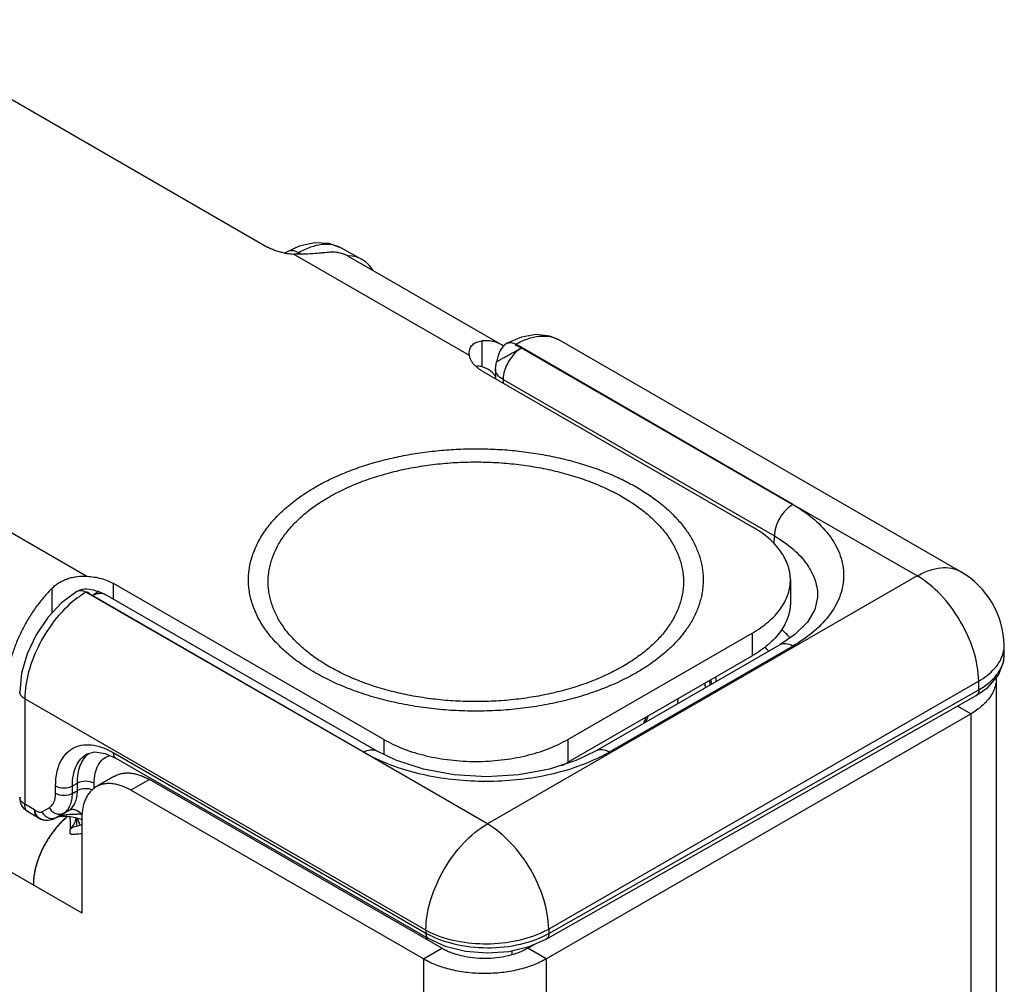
# Model space of a CAD drawing. Header units: inches. Extents: x 0 to 22, y 0 to 17.
# Tile 14 of 30: x 2.9 to 4, y 13.8 to 14.9. Entities that reach past the tile are written whole.
import ezdxf

# ---------------------------------------------------------------- set-up
doc = ezdxf.new("R2010")
doc.units = ezdxf.units.IN
doc.header["$LTSCALE"] = 1.21
doc.header["$MEASUREMENT"] = 0
doc.layers.get('0').update_dxf_attribs({"linetype": 'CONTINUOUS'})
for name, color, linetype in [('02___PRT_ALL_AXES', 7, 'CONTINUOUS'), ('03___PRT_ALL_CURVES', 7, 'CONTINUOUS'), ('FEATURES', 7, 'CONTINUOUS')]:
    doc.layers.add(name, color=color, linetype=linetype)

msp = doc.modelspace()

# ---------------------------------------------------------------- linework, layer by layer
at = {"color": 3, "linetype": 'CONTINUOUS'}
for p, q in [((1.5352, 14.7165), (2.931, 13.9105)), ((3.9838, 14.1806), (3.9838, 13.6163)), ((3.4656, 13.8574), (3.9545, 14.1397)), ((3.9545, 14.1397), (3.9545, 13.667)), ((3.3242, 13.8574), (2.9876, 14.0518)), ((2.9134, 14.0205), (2.9072, 14.0148)), ((2.9195, 14.009), (2.9215, 14.0117)), ((2.931, 14.0118), (2.9245, 14.0102)), ((2.931, 14.0191), (2.931, 13.9105)), ((2.9195, 14.009), (2.9191, 14.0075)), ((2.9196, 14.0089), (2.9195, 14.009)), ((2.9199, 14.0089), (2.9196, 14.0089)), ((2.9245, 14.0102), (2.9199, 14.0089)), ((3.3242, 13.8574), (3.3242, 11.2619)), ((3.4656, 13.8574), (3.4656, 11.2619))]:
    msp.add_line(p, q, dxfattribs=at)
at = {"color": 7, "linetype": 'CONTINUOUS'}
for p, q in [((3.1676, 14.6721), (3.1651, 14.6707)), ((3.1807, 14.671), (3.178, 14.6694)), ((3.1837, 14.6694), (3.1807, 14.671)), ((3.2535, 14.6633), (3.2301, 14.6763)), ((3.9429, 14.3036), (3.4809, 14.5704)), ((3.7496, 14.3811), (3.4305, 14.5656)), ((3.4372, 14.5613), (3.7496, 14.3811)), ((3.4072, 14.5373), (3.4085, 14.5453)), ((3.4088, 14.5466), (3.4085, 14.5453)), ((3.3917, 14.535), (3.7028, 14.3553)), ((3.4072, 14.5373), (3.4071, 14.5261)), ((3.416, 14.525), (3.416, 14.5209)), ((3.416, 14.525), (3.7283, 14.3447)), ((3.8929, 14.2987), (3.7496, 14.3811)), ((3.728, 14.3352), (3.7283, 14.3447)), ((3.8929, 14.2987), (3.3979, 14.0129)), ((3.2786, 14.1104), (2.9674, 14.29)), ((3.7468, 14.2941), (3.7468, 14.2679)), ((3.2552, 14.0956), (2.9356, 14.2798)), ((2.943, 14.276), (2.95, 14.2806)), ((3.2552, 14.0956), (2.943, 14.276)), ((2.95, 14.2806), (2.9488, 14.2809)), ((2.958, 14.2774), (2.95, 14.2806)), ((3.2703, 14.0971), (2.958, 14.2774)), ((3.7781, 14.2738), (3.7781, 14.2738)), ((3.4907, 14.1104), (3.7028, 14.2328)), ((3.7028, 14.2328), (3.7028, 14.2067)), ((3.7519, 14.2311), (3.7345, 14.2192)), ((3.7345, 14.2192), (3.5231, 14.0971)), ((3.7495, 14.2177), (3.5381, 14.0957)), ((3.993, 14.2084), (3.9928, 14.2185)), ((3.4907, 14.0842), (3.7028, 14.2067)), ((3.9636, 14.1776), (3.4686, 13.8918)), ((3.6556, 14.1775), (3.6553, 14.1735)), ((3.6556, 14.1775), (3.6556, 14.1769)), ((3.9637, 14.1676), (3.9636, 14.1776)), ((3.4657, 13.8803), (3.9608, 14.1611)), ((3.4687, 13.8869), (3.9637, 14.1676)), ((3.9608, 14.1611), (3.9608, 14.1611)), ((2.8653, 14.1571), (2.8653, 14.0356)), ((3.3272, 13.8904), (2.8653, 14.1571)), ((3.9545, 14.1397), (3.939, 14.1487)), ((3.5776, 14.1286), (3.5813, 14.1366)), ((3.2786, 14.1104), (3.2786, 14.0931)), ((3.4907, 14.1104), (3.4907, 14.0842)), ((2.9372, 14.0937), (2.9373, 14.0937)), ((2.9672, 14.0952), (3.3272, 13.8873)), ((3.3979, 14.0129), (3.2552, 14.0956)), ((2.97, 14.0889), (3.3301, 13.881)), ((2.9688, 14.068), (2.9476, 14.0557)), ((2.9009, 14.0483), (2.9009, 14.0569)), ((2.9202, 14.0568), (2.9259, 14.0599)), ((2.9202, 14.0482), (2.9202, 14.0568)), ((2.9259, 14.0513), (2.9259, 14.0599)), ((2.9452, 14.0535), (2.9452, 14.0598)), ((3.0088, 14.064), (2.9876, 14.0518)), ((3.3454, 13.8697), (3.0088, 14.064)), ((2.9202, 14.0482), (2.9259, 14.0513)), ((2.8767, 14.0291), (2.8653, 14.0356)), ((2.8695, 14.0265), (2.8678, 14.0279)), ((2.8808, 14.0199), (2.8695, 14.0265)), ((2.8849, 14.0268), (2.8934, 14.0317)), ((2.9014, 14.0204), (2.9098, 14.0253)), ((2.9018, 14.0205), (2.9155, 14.0284)), ((2.9098, 14.0253), (2.9155, 14.0284)), ((2.8998, 14.0194), (2.9005, 14.0198)), ((2.9004, 14.0197), (2.8998, 14.0194)), ((2.9004, 14.0197), (2.9005, 14.0198)), ((2.9018, 14.0205), (2.9005, 14.0198)), ((2.9017, 14.0204), (2.9018, 14.0205)), ((2.9247, 14.0201), (2.9247, 14.0117)), ((2.9287, 14.0124), (2.9261, 14.0198)), ((2.9291, 14.0117), (2.9287, 14.0124)), ((2.919, 14.0088), (2.9192, 14.0075)), ((3.3272, 13.8904), (3.3272, 13.8873)), ((3.4686, 13.8918), (3.4687, 13.8869)), ((3.3278, 13.8823), (3.3278, 13.8799)), ((3.4444, 13.8697), (3.4534, 13.8749)), ((3.3242, 13.8574), (3.3454, 13.8697)), ((3.4259, 13.8669), (3.4259, 13.8621)), ((3.4656, 13.8574), (3.4444, 13.8697))]:
    msp.add_line(p, q, dxfattribs=at)
for points in [[(3.2301, 14.6763), (3.2158, 14.6816), (3.199, 14.6826), (3.1812, 14.6786), (3.1676, 14.6721)], [(3.4207, 14.5667), (3.4201, 14.5663), (3.4177, 14.5647), (3.4157, 14.5627), (3.414, 14.5606), (3.4126, 14.5583), (3.4116, 14.5559), (3.4107, 14.5536), (3.41, 14.5512), (3.4088, 14.5466)], [(3.4809, 14.5704), (3.4697, 14.575), (3.4539, 14.5768), (3.4372, 14.5739), (3.4207, 14.5667)], [(2.9488, 14.2809), (2.9443, 14.2822), (2.9419, 14.2828), (2.9394, 14.2832), (2.9369, 14.2835), (2.9342, 14.2835), (2.9315, 14.2831), (2.9287, 14.2823)], [(2.9254, 14.2807), (2.9078, 14.2678), (2.8919, 14.2507), (2.8785, 14.2308), (2.8682, 14.2091)], [(2.9287, 14.2823), (2.926, 14.2811), (2.9254, 14.2807)], [(3.7781, 14.2738), (3.7751, 14.26), (3.7663, 14.2453), (3.7519, 14.2311)], [(2.8682, 14.2091), (2.8617, 14.1867), (2.8595, 14.1652)], [(3.9608, 14.1611), (3.9739, 14.1702), (3.9862, 14.1845), (3.9924, 14.2006), (3.993, 14.2085)], [(3.6171, 14.1514), (3.6173, 14.1523), (3.6176, 14.1575)], [(3.5828, 14.1374), (3.5818, 14.134), (3.5794, 14.1297)], [(2.9372, 14.0937), (2.9461, 14.096), (2.9577, 14.0943), (2.97, 14.0889)], [(3.523, 14.0971), (3.5011, 14.0865), (3.4696, 14.0762), (3.4343, 14.0696), (3.3969, 14.0673), (3.3596, 14.0695), (3.3242, 14.076), (3.2926, 14.0863), (3.2703, 14.0971)], [(2.9017, 14.0204), (2.9028, 14.0209), (2.9055, 14.0216), (2.9092, 14.0219), (2.9134, 14.0219), (2.9177, 14.0215), (2.922, 14.0208), (2.9263, 14.0197)], [(2.9263, 14.0197), (2.9304, 14.0184), (2.931, 14.0181)], [(3.3301, 13.881), (3.3495, 13.8722), (3.3729, 13.8664), (3.3978, 13.8644), (3.4227, 13.8661), (3.4461, 13.8717), (3.4657, 13.8803)]]:
    msp.add_lwpolyline(points, dxfattribs=at)
for centre, radius, start, end in [((3.8929, 14.217), 0.1, 0.8586, 59.9974), ((2.9924, 14.1844), 0.111, 124.8196, 126.8815), ((2.9859, 14.1939), 0.0996, 120.3769, 124.886), ((3.6319, 14.1268), 0.1523, 41.2493, 46.4673), ((3.6173, 14.113), 0.1442, 43.3912, 46.0758), ((3.9601, 14.2181), 0.0328, 348.7552, 0.8009), ((3.9586, 14.2184), 0.0342, 344.392, 348.7615), ((3.5138, 14.1836), 0.1476, 357.3913, 359.5546), ((3.5492, 14.1557), 0.101, 8.1239, 10.9673), ((3.5523, 14.1596), 0.103, 9.5924, 10.2714), ((3.5526, 14.1597), 0.1026, 9.3158, 9.5922), ((3.5531, 14.1598), 0.1022, 8.0991, 9.3164), ((3.5536, 14.1598), 0.1017, 7.3996, 8.0985), ((3.5089, 14.1801), 0.1468, 358.9846, 359.7155), ((3.4393, 14.2667), 0.1975, 296.3444, 299.984), ((3.4171, 14.2118), 0.1473, 296.6224, 299.9856), ((2.8796, 14.0438), 0.0201, 180.0311, 195.0265), ((2.9252, 13.9143), 0.1098, 87.1176, 89.9734), ((2.8908, 14.0372), 0.02, 239.9191, 274.7968), ((3.3757, 13.9777), 0.0998, 240.9292, 244.5108), ((3.4181, 13.9794), 0.101, 295.8845, 299.9769)]:
    msp.add_arc(centre, radius, start, end, dxfattribs=at)
at = {"color": 3, "linetype": 'CONTINUOUS'}
for centre, radius, start, end in [((2.9846, 13.9386), 0.1085, 137.5311, 140.5133), ((2.9816, 13.9413), 0.1045, 136.5474, 137.5252), ((2.9799, 13.9429), 0.1022, 135.4773, 136.548), ((2.9695, 13.9543), 0.0867, 128.7824, 130.2599), ((2.9059, 14.0217), 0.0186, 327.1732, 330.1532), ((2.8993, 14.0239), 0.0256, 348.5976, 351.0595), ((2.9903, 13.9339), 0.1159, 140.5119, 146.6485), ((2.9939, 13.9314), 0.1204, 149.7808, 155.4404), ((2.9945, 13.9311), 0.121, 146.6029, 149.7904), ((2.9904, 13.933), 0.1165, 155.4549, 158.7153), ((2.9716, 13.9391), 0.0967, 165.212, 168.3971)]:
    msp.add_arc(centre, radius, start, end, dxfattribs=at)
at = {"color": 7, "linetype": 'CONTINUOUS'}
msp.add_ellipse((3.2044, 14.5762), major_axis=(0.0493, 0.087), ratio=0.57236, start_param=5.975796, end_param=6.565755, dxfattribs=at)
for points, knots in [([(3.2301, 14.6763), (3.2268, 14.6781), (3.2193, 14.6807), (3.2069, 14.6809), (3.1937, 14.6776), (3.1851, 14.6735), (3.1807, 14.671)], [0, 0, 0, 0, 0.216955, 0.450106, 0.709771, 1, 1, 1, 1]), ([(3.1807, 14.671), (3.1786, 14.6722), (3.1742, 14.6739), (3.1693, 14.6732), (3.1676, 14.6721)], [0, 0, 0, 0, 0.549282, 1, 1, 1, 1]), ([(3.4207, 14.5667), (3.422, 14.5674), (3.4257, 14.568), (3.4289, 14.5666), (3.4305, 14.5656)], [0, 0, 0, 0, 0.448592, 1, 1, 1, 1]), ([(3.4305, 14.5656), (3.435, 14.5681), (3.4437, 14.5722), (3.4572, 14.5754), (3.4699, 14.5751), (3.4775, 14.5723), (3.4809, 14.5704)], [0, 0, 0, 0, 0.28912, 0.548303, 0.781828, 1, 1, 1, 1]), ([(3.4085, 14.5453), (3.4085, 14.5454), (3.4088, 14.5455), (3.4092, 14.5459), (3.4101, 14.5464), (3.4112, 14.547), (3.4126, 14.5479), (3.415, 14.5492), (3.4185, 14.5511), (3.423, 14.5536), (3.4278, 14.5563), (3.4326, 14.5589), (3.4357, 14.5605), (3.4372, 14.5613)], [0, 0, 0, 0, 0.007419, 0.026084, 0.055756, 0.095853, 0.145751, 0.204562, 0.344463, 0.505618, 0.676545, 0.845641, 1, 1, 1, 1]), ([(3.4372, 14.5613), (3.4343, 14.5596), (3.4286, 14.5549), (3.422, 14.5459), (3.4174, 14.5357), (3.4161, 14.5285), (3.416, 14.525)], [0, 0, 0, 0, 0.236742, 0.498927, 0.761701, 1, 1, 1, 1]), ([(3.4372, 14.5613), (3.4369, 14.5615), (3.4361, 14.5619), (3.4346, 14.5625), (3.4329, 14.5632), (3.4314, 14.5638), (3.4305, 14.5644), (3.4301, 14.5648), (3.4301, 14.5653), (3.4304, 14.5655), (3.4305, 14.5656)], [0, 0, 0, 0, 0.133444, 0.291683, 0.541391, 0.757912, 0.838165, 0.894806, 0.937417, 1, 1, 1, 1]), ([(3.416, 14.525), (3.4135, 14.5264), (3.4102, 14.5291), (3.4076, 14.5338), (3.4072, 14.5361), (3.4072, 14.5373)], [0, 0, 0, 0, 0.550382, 0.783397, 1, 1, 1, 1]), ([(3.1996, 14.4009), (3.205, 14.4041), (3.2163, 14.41), (3.2341, 14.4179), (3.253, 14.4249), (3.2729, 14.4309), (3.2936, 14.4359), (3.3149, 14.4399), (3.3368, 14.4428), (3.3591, 14.4447), (3.3815, 14.4454), (3.4039, 14.445), (3.4263, 14.4435), (3.4483, 14.4409), (3.4698, 14.4372), (3.4907, 14.4324), (3.5108, 14.4267), (3.53, 14.42), (3.5482, 14.4123), (3.5651, 14.4038), (3.5807, 14.3944), (3.5949, 14.3844), (3.6075, 14.3736), (3.6185, 14.3623), (3.6278, 14.3504), (3.6353, 14.3381), (3.6401, 14.3275), (3.6429, 14.3189), (3.6445, 14.3125), (3.6456, 14.306), (3.6463, 14.2995), (3.6464, 14.293), (3.6461, 14.2865), (3.6453, 14.28), (3.644, 14.2735), (3.6422, 14.2671), (3.6392, 14.2585), (3.6342, 14.248), (3.6291, 14.24), (3.6263, 14.2361)], [0, 0, 0, 0, 0.032049, 0.065388, 0.099897, 0.135459, 0.171932, 0.209156, 0.246961, 0.285165, 0.323584, 0.362029, 0.400311, 0.438243, 0.475646, 0.512346, 0.54818, 0.583002, 0.616683, 0.649113, 0.680213, 0.709933, 0.738258, 0.765216, 0.790885, 0.815392, 0.838924, 0.850403, 0.861731, 0.872947, 0.884088, 0.895195, 0.906309, 0.917471, 0.92872, 0.940095, 0.951632, 0.97531, 1, 1, 1, 1]), ([(3.2156, 14.3896), (3.2212, 14.3928), (3.2331, 14.399), (3.2519, 14.4071), (3.2721, 14.414), (3.2933, 14.4198), (3.3153, 14.4243), (3.3381, 14.4276), (3.3612, 14.4296), (3.3846, 14.4302), (3.408, 14.4296), (3.4312, 14.4276), (3.4539, 14.4243), (3.476, 14.4198), (3.4972, 14.414), (3.5173, 14.4071), (3.5362, 14.399), (3.5536, 14.39), (3.5669, 14.3815), (3.5767, 14.3743), (3.5834, 14.3688), (3.5897, 14.363), (3.5955, 14.3571), (3.6008, 14.3511), (3.6071, 14.3429), (3.6136, 14.3324), (3.6185, 14.3213), (3.6212, 14.3123), (3.6227, 14.3055), (3.6235, 14.2987), (3.6238, 14.292), (3.6235, 14.2852), (3.6227, 14.2784), (3.6212, 14.2716), (3.6185, 14.2626), (3.6136, 14.2515), (3.6056, 14.2387), (3.5955, 14.2264), (3.5834, 14.2148), (3.5694, 14.204), (3.5591, 14.1975), (3.5537, 14.1943)], [0, 0, 0, 0, 0.03253, 0.066532, 0.101848, 0.138316, 0.175733, 0.213879, 0.252518, 0.291405, 0.330292, 0.36893, 0.407075, 0.444492, 0.480962, 0.516286, 0.550292, 0.582838, 0.613827, 0.628724, 0.643217, 0.65731, 0.671009, 0.684327, 0.69728, 0.72217, 0.74593, 0.757492, 0.768898, 0.780198, 0.791443, 0.802689, 0.813988, 0.825395, 0.836958, 0.860719, 0.885611, 0.911869, 0.939646, 0.969026, 1, 1, 1, 1]), ([(3.5697, 14.1872), (3.5635, 14.1836), (3.5505, 14.1769), (3.5299, 14.1681), (3.5079, 14.1605), (3.4847, 14.1542), (3.4605, 14.1492), (3.4356, 14.1456), (3.4103, 14.1434), (3.3846, 14.1427), (3.359, 14.1434), (3.3337, 14.1456), (3.3088, 14.1492), (3.2846, 14.1542), (3.2614, 14.1605), (3.2394, 14.1681), (3.2188, 14.1769), (3.1997, 14.1868), (3.1851, 14.196), (3.1744, 14.2039), (3.167, 14.21), (3.1601, 14.2163), (3.1538, 14.2227), (3.148, 14.2293), (3.1412, 14.2383), (3.134, 14.2498), (3.1286, 14.262), (3.1257, 14.2718), (3.1241, 14.2792), (3.1231, 14.2866), (3.1228, 14.2941), (3.1231, 14.3015), (3.1241, 14.3089), (3.1257, 14.3163), (3.1286, 14.3262), (3.134, 14.3384), (3.1427, 14.3524), (3.1538, 14.3658), (3.1671, 14.3785), (3.1824, 14.3904), (3.1937, 14.3975), (3.1996, 14.4009)], [0, 0, 0, 0, 0.03253, 0.066531, 0.101848, 0.138316, 0.175733, 0.213879, 0.252518, 0.291405, 0.330292, 0.36893, 0.407075, 0.444492, 0.480962, 0.516286, 0.550292, 0.582838, 0.613827, 0.628724, 0.643217, 0.65731, 0.671009, 0.684327, 0.69728, 0.72217, 0.74593, 0.757493, 0.768898, 0.780198, 0.791443, 0.802689, 0.813989, 0.825395, 0.836958, 0.860719, 0.885612, 0.911869, 0.939647, 0.969026, 1, 1, 1, 1]), ([(3.5537, 14.1943), (3.548, 14.1911), (3.5362, 14.1849), (3.5173, 14.1769), (3.4972, 14.1699), (3.476, 14.1641), (3.4539, 14.1596), (3.4312, 14.1563), (3.408, 14.1543), (3.3846, 14.1537), (3.3612, 14.1543), (3.3381, 14.1563), (3.3153, 14.1596), (3.2933, 14.1641), (3.2721, 14.1699), (3.252, 14.1768), (3.2331, 14.1849), (3.2157, 14.194), (3.2024, 14.2024), (3.1926, 14.2096), (3.1858, 14.2152), (3.1796, 14.2209), (3.1738, 14.2268), (3.1685, 14.2328), (3.1622, 14.241), (3.1556, 14.2515), (3.1508, 14.2627), (3.148, 14.2717), (3.1466, 14.2784), (3.1457, 14.2852), (3.1454, 14.292), (3.1457, 14.2988), (3.1466, 14.3055), (3.148, 14.3123), (3.1508, 14.3213), (3.1556, 14.3324), (3.1636, 14.3452), (3.1738, 14.3575), (3.1859, 14.3691), (3.1999, 14.38), (3.2102, 14.3865), (3.2156, 14.3896)], [0, 0, 0, 0, 0.03253, 0.066532, 0.101848, 0.138316, 0.175733, 0.213879, 0.252518, 0.291405, 0.330292, 0.36893, 0.407075, 0.444492, 0.480962, 0.516286, 0.550292, 0.582838, 0.613827, 0.628724, 0.643217, 0.65731, 0.671009, 0.684327, 0.69728, 0.72217, 0.74593, 0.757492, 0.768898, 0.780198, 0.791443, 0.802689, 0.813988, 0.825395, 0.836958, 0.860719, 0.885611, 0.911869, 0.939646, 0.969026, 1, 1, 1, 1]), ([(3.7495, 14.381), (3.7465, 14.3793), (3.7409, 14.3746), (3.7343, 14.3656), (3.7297, 14.3554), (3.7283, 14.3482), (3.7283, 14.3447)], [0, 0, 0, 0, 0.236707, 0.498914, 0.761711, 1, 1, 1, 1]), ([(3.7496, 14.3811), (3.7541, 14.3785), (3.7626, 14.373), (3.7778, 14.3612), (3.7932, 14.345), (3.8053, 14.3229), (3.8094, 14.2994), (3.8053, 14.2759), (3.7932, 14.2538), (3.7742, 14.2338), (3.7583, 14.2228), (3.7495, 14.2177)], [0, 0, 0, 0, 0.074187, 0.144744, 0.274398, 0.391026, 0.499956, 0.608883, 0.725508, 0.855144, 1, 1, 1, 1]), ([(3.7468, 14.2941), (3.7468, 14.2955), (3.7466, 14.2983), (3.7461, 14.3026), (3.7452, 14.3068), (3.7435, 14.3125), (3.7404, 14.3194), (3.7354, 14.3275), (3.7291, 14.3352), (3.7215, 14.3425), (3.7127, 14.3493), (3.7062, 14.3534), (3.7028, 14.3553)], [0, 0, 0, 0, 0.053916, 0.108091, 0.162776, 0.218213, 0.332137, 0.451466, 0.577346, 0.71056, 0.851505, 1, 1, 1, 1]), ([(3.7283, 14.3447), (3.7359, 14.3403), (3.7497, 14.3309), (3.766, 14.3135), (3.7762, 14.2942), (3.7783, 14.2804), (3.7781, 14.2738)], [0, 0, 0, 0, 0.290158, 0.549142, 0.781894, 1, 1, 1, 1]), ([(3.8929, 14.2987), (3.8972, 14.3012), (3.906, 14.3054), (3.9194, 14.3086), (3.932, 14.3083), (3.9396, 14.3055), (3.9429, 14.3036)], [0, 0, 0, 0, 0.289777, 0.549071, 0.782228, 1, 1, 1, 1]), ([(3.9636, 14.1776), (3.9634, 14.1892), (3.9588, 14.2134), (3.9436, 14.2473), (3.9216, 14.2772), (3.9028, 14.2929), (3.8929, 14.2987)], [0, 0, 0, 0, 0.238293, 0.501084, 0.763286, 1, 1, 1, 1]), ([(3.7028, 14.2328), (3.7062, 14.2348), (3.7127, 14.2389), (3.7215, 14.2457), (3.7291, 14.253), (3.7354, 14.2607), (3.7404, 14.2687), (3.7435, 14.2757), (3.7452, 14.2813), (3.7461, 14.2856), (3.7466, 14.2898), (3.7468, 14.2927), (3.7468, 14.2941)], [0, 0, 0, 0, 0.148495, 0.28944, 0.422654, 0.548534, 0.667863, 0.781787, 0.837224, 0.891909, 0.946084, 1, 1, 1, 1]), ([(2.9257, 14.2733), (2.9169, 14.2666), (2.9006, 14.2504), (2.8816, 14.2214), (2.8689, 14.1897), (2.8653, 14.1676), (2.8653, 14.1571)], [0, 0, 0, 0, 0.245039, 0.507851, 0.766456, 1, 1, 1, 1]), ([(2.9356, 14.2798), (2.9339, 14.2808), (2.9305, 14.2821), (2.9268, 14.2815), (2.9254, 14.2807)], [0, 0, 0, 0, 0.550123, 1, 1, 1, 1]), ([(2.943, 14.276), (2.9423, 14.2763), (2.941, 14.2773), (2.9395, 14.2786), (2.9383, 14.2795), (2.9374, 14.28), (2.9364, 14.2802), (2.9358, 14.28), (2.9356, 14.2798)], [0, 0, 0, 0, 0.269938, 0.551781, 0.680817, 0.795512, 0.897439, 1, 1, 1, 1]), ([(2.943, 14.276), (2.9436, 14.2763), (2.9458, 14.2775), (2.9482, 14.2783), (2.9501, 14.2786)], [0, 0, 0, 0, 0.267727, 1, 1, 1, 1]), ([(2.9501, 14.2786), (2.9515, 14.2789), (2.9542, 14.279), (2.9569, 14.2781), (2.958, 14.2774)], [0, 0, 0, 0, 0.521383, 1, 1, 1, 1]), ([(3.7468, 14.2679), (3.7468, 14.2665), (3.7466, 14.2637), (3.7461, 14.2594), (3.7452, 14.2552), (3.7435, 14.2496), (3.7404, 14.2426), (3.7354, 14.2345), (3.7291, 14.2268), (3.7215, 14.2196), (3.7127, 14.2127), (3.7062, 14.2087), (3.7028, 14.2067)], [0, 0, 0, 0, 0.053916, 0.108091, 0.162776, 0.218213, 0.332137, 0.451466, 0.577346, 0.71056, 0.851505, 1, 1, 1, 1]), ([(3.6263, 14.2361), (3.623, 14.2314), (3.6173, 14.2246), (3.609, 14.2162), (3.5997, 14.2077), (3.5868, 14.1977), (3.5756, 14.1906), (3.5697, 14.1872)], [0, 0, 0, 0, 0.229582, 0.349333, 0.47251, 0.729312, 1, 1, 1, 1]), ([(3.7495, 14.2177), (3.747, 14.2192), (3.7431, 14.2208), (3.7378, 14.2206), (3.7355, 14.2198), (3.7345, 14.2192)], [0, 0, 0, 0, 0.547697, 0.781681, 1, 1, 1, 1]), ([(3.9636, 14.1776), (3.9703, 14.1815), (3.982, 14.1902), (3.9899, 14.2029), (3.9916, 14.2091)], [0, 0, 0, 0, 0.545494, 1, 1, 1, 1]), ([(3.9637, 14.1676), (3.9681, 14.1701), (3.9762, 14.1756), (3.9857, 14.1856), (3.9917, 14.1967), (3.9931, 14.2046), (3.993, 14.2084)], [0, 0, 0, 0, 0.290809, 0.550136, 0.782743, 1, 1, 1, 1]), ([(2.8653, 14.1571), (2.8637, 14.158), (2.8608, 14.1602), (2.8595, 14.1637), (2.8595, 14.1652)], [0, 0, 0, 0, 0.550745, 1, 1, 1, 1]), ([(3.9637, 14.1676), (3.9637, 14.1663), (3.9634, 14.1637), (3.9617, 14.1616), (3.9608, 14.1611)], [0, 0, 0, 0, 0.551597, 1, 1, 1, 1]), ([(2.9009, 14.0569), (2.9009, 14.0616), (2.9016, 14.0707), (2.9052, 14.0831), (2.9114, 14.0932), (2.92, 14.1004), (2.9305, 14.1042), (2.9423, 14.1045), (2.9549, 14.1014), (2.9631, 14.0975), (2.9672, 14.0952)], [0, 0, 0, 0, 0.144862, 0.274479, 0.391074, 0.499972, 0.608877, 0.725487, 0.855121, 1, 1, 1, 1]), ([(3.2786, 14.1104), (3.2821, 14.1083), (3.2896, 14.1044), (3.3014, 14.0994), (3.314, 14.095), (3.3273, 14.0914), (3.3412, 14.0886), (3.3554, 14.0865), (3.37, 14.0853), (3.3846, 14.0848), (3.3993, 14.0853), (3.4139, 14.0865), (3.4281, 14.0886), (3.442, 14.0914), (3.4553, 14.095), (3.4679, 14.0994), (3.4797, 14.1044), (3.4871, 14.1083), (3.4907, 14.1104)], [0, 0, 0, 0, 0.055812, 0.11418, 0.174792, 0.237354, 0.301548, 0.366993, 0.433284, 0.5, 0.566716, 0.633007, 0.698452, 0.762646, 0.825208, 0.88582, 0.944188, 1, 1, 1, 1]), ([(2.9202, 14.0568), (2.9202, 14.0609), (2.9208, 14.0687), (2.924, 14.0794), (2.9294, 14.0881), (2.9345, 14.0922), (2.9372, 14.0937)], [0, 0, 0, 0, 0.289955, 0.548977, 0.781887, 1, 1, 1, 1]), ([(2.9259, 14.0599), (2.9259, 14.0635), (2.9264, 14.0704), (2.9288, 14.08), (2.933, 14.0881), (2.9369, 14.0924), (2.939, 14.0942)], [0, 0, 0, 0, 0.286434, 0.546168, 0.781774, 1, 1, 1, 1]), ([(2.9452, 14.0598), (2.9452, 14.0637), (2.9459, 14.0709), (2.9493, 14.0807), (2.9551, 14.0882), (2.9605, 14.0911), (2.9632, 14.092)], [0, 0, 0, 0, 0.292802, 0.550164, 0.78009, 1, 1, 1, 1]), ([(2.9672, 14.0952), (2.9672, 14.0939), (2.9675, 14.0914), (2.9691, 14.0894), (2.97, 14.0889)], [0, 0, 0, 0, 0.550747, 1, 1, 1, 1]), ([(3.2663, 14.0897), (3.2654, 14.0902), (3.2616, 14.092), (3.2579, 14.094), (3.2552, 14.0956)], [0, 0, 0, 0, 0.253768, 1, 1, 1, 1]), ([(3.2553, 14.0957), (3.2577, 14.0971), (3.2617, 14.0987), (3.267, 14.0985), (3.2693, 14.0977), (3.2703, 14.0971)], [0, 0, 0, 0, 0.547703, 0.781679, 1, 1, 1, 1]), ([(3.5381, 14.0957), (3.5356, 14.0971), (3.5316, 14.0987), (3.5263, 14.0985), (3.524, 14.0977), (3.5231, 14.0971)], [0, 0, 0, 0, 0.547703, 0.781679, 1, 1, 1, 1]), ([(3.527, 14.0897), (3.5078, 14.0802), (3.4648, 14.0663), (3.4082, 14.0607), (3.3616, 14.063), (3.3275, 14.0683), (3.2956, 14.0769), (3.2757, 14.0851), (3.2663, 14.0897)], [0, 0, 0, 0, 0.239267, 0.499532, 0.631224, 0.760163, 0.883813, 1, 1, 1, 1]), ([(2.9688, 14.068), (2.9701, 14.0687), (2.9729, 14.07), (2.9774, 14.0713), (2.9822, 14.0718), (2.9873, 14.0717), (2.9925, 14.0708), (2.9979, 14.0692), (3.0034, 14.0669), (3.007, 14.0651), (3.0088, 14.064)], [0, 0, 0, 0, 0.108019, 0.218068, 0.331981, 0.451314, 0.577245, 0.710596, 0.851596, 1, 1, 1, 1]), ([(2.9009, 14.0569), (2.9037, 14.0552), (2.9105, 14.0539), (2.9173, 14.0552), (2.9202, 14.0568)], [0, 0, 0, 0, 0.498873, 1, 1, 1, 1]), ([(2.9452, 14.0598), (2.9423, 14.0615), (2.9356, 14.0628), (2.9288, 14.0615), (2.9259, 14.0599)], [0, 0, 0, 0, 0.498873, 1, 1, 1, 1]), ([(2.8934, 14.0317), (2.8946, 14.0324), (2.8968, 14.0343), (2.9001, 14.0397), (2.9009, 14.0448), (2.9009, 14.0483)], [0, 0, 0, 0, 0.218428, 0.452345, 1, 1, 1, 1]), ([(2.9009, 14.0483), (2.9037, 14.0466), (2.9105, 14.0453), (2.9173, 14.0465), (2.9202, 14.0482)], [0, 0, 0, 0, 0.498873, 1, 1, 1, 1]), ([(2.9098, 14.0253), (2.9115, 14.0262), (2.9146, 14.0288), (2.9178, 14.0342), (2.9198, 14.0408), (2.9202, 14.0456), (2.9202, 14.0482)], [0, 0, 0, 0, 0.217356, 0.450471, 0.709907, 1, 1, 1, 1]), ([(2.9155, 14.0284), (2.9172, 14.0294), (2.9203, 14.032), (2.9236, 14.0373), (2.9255, 14.0439), (2.9259, 14.0488), (2.9259, 14.0513)], [0, 0, 0, 0, 0.218173, 0.451447, 0.710538, 1, 1, 1, 1]), ([(2.9436, 14.052), (2.9408, 14.0532), (2.9346, 14.0541), (2.9285, 14.0527), (2.9259, 14.0513)], [0, 0, 0, 0, 0.508075, 1, 1, 1, 1]), ([(2.8653, 14.0356), (2.8637, 14.0366), (2.8608, 14.0388), (2.8595, 14.0422), (2.8595, 14.0438)], [0, 0, 0, 0, 0.550792, 1, 1, 1, 1]), ([(2.8678, 14.0279), (2.8674, 14.0283), (2.8658, 14.0306), (2.8653, 14.0335), (2.8653, 14.0356)], [0, 0, 0, 0, 0.222228, 1, 1, 1, 1]), ([(2.8767, 14.0291), (2.8781, 14.0283), (2.8805, 14.0268), (2.8838, 14.0262), (2.8849, 14.0268)], [0, 0, 0, 0, 0.56768, 1, 1, 1, 1]), ([(2.8767, 14.0291), (2.8767, 14.0286), (2.877, 14.0268), (2.8775, 14.025), (2.8781, 14.0238)], [0, 0, 0, 0, 0.267649, 1, 1, 1, 1]), ([(2.8808, 14.0199), (2.8794, 14.0207), (2.8771, 14.0236), (2.8767, 14.0272), (2.8767, 14.0291)], [0, 0, 0, 0, 0.449225, 1, 1, 1, 1]), ([(2.8781, 14.0238), (2.8793, 14.0215), (2.884, 14.0178), (2.8896, 14.0171), (2.8925, 14.0173)], [0, 0, 0, 0, 0.47314, 1, 1, 1, 1]), ([(2.8849, 14.0268), (2.8858, 14.0253), (2.888, 14.0226), (2.8923, 14.0198), (2.8971, 14.0189), (2.9001, 14.0197), (2.9014, 14.0204)], [0, 0, 0, 0, 0.272376, 0.532435, 0.773583, 1, 1, 1, 1]), ([(2.8934, 14.0317), (2.8942, 14.0302), (2.8964, 14.0274), (2.9008, 14.0247), (2.9055, 14.0238), (2.9085, 14.0246), (2.9098, 14.0253)], [0, 0, 0, 0, 0.27252, 0.532546, 0.773636, 1, 1, 1, 1]), ([(2.9252, 14.024), (2.9216, 14.024), (2.9158, 14.0238), (2.909, 14.0228), (2.9048, 14.0218), (2.9028, 14.021), (2.9018, 14.0205)], [0, 0, 0, 0, 0.461295, 0.725345, 0.867016, 1, 1, 1, 1]), ([(2.9307, 14.0239), (2.9289, 14.0263), (2.9251, 14.0291), (2.9193, 14.0298), (2.9167, 14.029), (2.9155, 14.0284)], [0, 0, 0, 0, 0.527514, 0.769979, 1, 1, 1, 1]), ([(2.9005, 14.0198), (2.9004, 14.0197), (2.8992, 14.0192), (2.9009, 14.0201), (2.9014, 14.0204)], [0, 0, 0, 0, 0.278066, 1, 1, 1, 1]), ([(3.3272, 13.8904), (3.3272, 13.902), (3.3315, 13.9264), (3.3467, 13.9608), (3.3688, 13.9911), (3.3878, 14.0071), (3.3979, 14.0129)], [0, 0, 0, 0, 0.237217, 0.499992, 0.76277, 1, 1, 1, 1]), ([(3.4686, 13.8918), (3.4684, 13.9034), (3.4639, 13.9276), (3.4486, 13.9615), (3.4266, 13.9914), (3.4078, 14.0072), (3.3979, 14.0129)], [0, 0, 0, 0, 0.238293, 0.501084, 0.763286, 1, 1, 1, 1]), ([(3.3272, 13.8873), (3.3373, 13.8815), (3.3606, 13.8731), (3.3979, 13.869), (3.4352, 13.8728), (3.4586, 13.8811), (3.4687, 13.8869)], [0, 0, 0, 0, 0.237262, 0.500311, 0.763193, 1, 1, 1, 1]), ([(3.3272, 13.8873), (3.3272, 13.886), (3.3275, 13.8835), (3.3291, 13.8815), (3.3301, 13.881)], [0, 0, 0, 0, 0.550744, 1, 1, 1, 1]), ([(3.4622, 13.8885), (3.4526, 13.8838), (3.4312, 13.8769), (3.3974, 13.8734), (3.3636, 13.8764), (3.3423, 13.883), (3.3327, 13.8876)], [0, 0, 0, 0, 0.240728, 0.501633, 0.761665, 1, 1, 1, 1]), ([(3.4687, 13.8869), (3.4687, 13.8855), (3.4684, 13.8829), (3.4667, 13.8809), (3.4657, 13.8803)], [0, 0, 0, 0, 0.551585, 1, 1, 1, 1]), ([(3.4444, 13.8697), (3.4427, 13.8687), (3.4393, 13.8669), (3.4318, 13.8637), (3.4215, 13.8606), (3.4085, 13.8584), (3.3949, 13.8576), (3.3813, 13.8584), (3.3683, 13.8606), (3.358, 13.8637), (3.3505, 13.8669), (3.347, 13.8687), (3.3454, 13.8697)], [0, 0, 0, 0, 0.055746, 0.114139, 0.237398, 0.367003, 0.5, 0.632997, 0.762602, 0.885861, 0.944254, 1, 1, 1, 1])]:
    msp.add_open_spline(points, degree=3, knots=knots, dxfattribs=at)
at = {"color": 3, "linetype": 'CONTINUOUS'}
for points, knots in [([(3.9838, 14.1806), (3.9838, 14.1787), (3.9835, 14.1748), (3.982, 14.1692), (3.9796, 14.1636), (3.9763, 14.1583), (3.972, 14.1532), (3.9669, 14.1483), (3.9611, 14.1438), (3.9568, 14.141), (3.9545, 14.1397)], [0, 0, 0, 0, 0.108024, 0.218074, 0.331987, 0.451322, 0.57726, 0.71062, 0.851615, 1, 1, 1, 1]), ([(2.9876, 14.0518), (2.9858, 14.0528), (2.9822, 14.0547), (2.9767, 14.057), (2.9713, 14.0585), (2.966, 14.0594), (2.961, 14.0596), (2.9562, 14.059), (2.9517, 14.0578), (2.9489, 14.0565), (2.9476, 14.0557)], [0, 0, 0, 0, 0.148404, 0.289404, 0.422755, 0.548686, 0.668019, 0.781932, 0.891981, 1, 1, 1, 1]), ([(2.9476, 14.0557), (2.9463, 14.055), (2.9438, 14.0532), (2.9404, 14.0499), (2.9376, 14.0461), (2.9352, 14.0416), (2.9333, 14.0366), (2.932, 14.0311), (2.9312, 14.0253), (2.931, 14.0212), (2.931, 14.0191)], [0, 0, 0, 0, 0.108022, 0.218073, 0.331987, 0.451321, 0.577252, 0.710601, 0.851598, 1, 1, 1, 1]), ([(2.9072, 14.0148), (2.9024, 14.0099), (2.8936, 13.999), (2.8851, 13.9838), (2.8801, 13.9709), (2.8773, 13.9613), (2.8756, 13.9519), (2.8752, 13.9458), (2.8752, 13.9428)], [0, 0, 0, 0, 0.255535, 0.517459, 0.646004, 0.770317, 0.888751, 1, 1, 1, 1]), ([(2.9151, 14.0219), (2.9144, 14.0214), (2.9116, 14.0191), (2.909, 14.0166), (2.907, 14.0146)], [0, 0, 0, 0, 0.244388, 1, 1, 1, 1]), ([(2.9181, 14.0137), (2.9181, 14.0142), (2.918, 14.0168), (2.9176, 14.0194), (2.9173, 14.0213)], [0, 0, 0, 0, 0.221233, 1, 1, 1, 1]), ([(2.931, 14.0016), (2.9299, 14.0015), (2.9279, 14.0014), (2.9252, 14.0011), (2.923, 14.001), (2.9212, 14.0009), (2.9198, 14.0009), (2.9189, 14.001), (2.9183, 14.0012), (2.918, 14.0014), (2.9178, 14.0016), (2.9175, 14.002), (2.9174, 14.0026), (2.9174, 14.0034), (2.9175, 14.0045), (2.9177, 14.0058), (2.9179, 14.0073), (2.9181, 14.01), (2.9182, 14.0121), (2.9181, 14.0137)], [0, 0, 0, 0, 0.128292, 0.234972, 0.321844, 0.390753, 0.443672, 0.482947, 0.498482, 0.512016, 0.524306, 0.536237, 0.56221, 0.594847, 0.636232, 0.687263, 0.748509, 0.820549, 1, 1, 1, 1]), ([(2.922, 14.0125), (2.9225, 14.0134), (2.9235, 14.0154), (2.9241, 14.0176), (2.9243, 14.0189)], [0, 0, 0, 0, 0.442821, 1, 1, 1, 1]), ([(2.8818, 13.9753), (2.8815, 13.9743), (2.8801, 13.9706), (2.8788, 13.9667), (2.8781, 13.9638)], [0, 0, 0, 0, 0.253854, 1, 1, 1, 1]), ([(2.8769, 13.9586), (2.8763, 13.9559), (2.8755, 13.9507), (2.8752, 13.9454), (2.8752, 13.9428)], [0, 0, 0, 0, 0.514278, 1, 1, 1, 1]), ([(3.4656, 13.8574), (3.4632, 13.8561), (3.4583, 13.8535), (3.4476, 13.8489), (3.4329, 13.8445), (3.4143, 13.8413), (3.3949, 13.8402), (3.3755, 13.8413), (3.3568, 13.8445), (3.3422, 13.8489), (3.3315, 13.8535), (3.3265, 13.8561), (3.3242, 13.8574)], [0, 0, 0, 0, 0.055792, 0.114188, 0.23739, 0.366994, 0.5, 0.633006, 0.76261, 0.885812, 0.944208, 1, 1, 1, 1])]:
    msp.add_open_spline(points, degree=3, knots=knots, dxfattribs=at)
at = {"color": 7, "linetype": 'CONTINUOUS'}
for points in [[(2.8637, 14.0315), (2.8621, 14.0336), (2.8609, 14.0361), (2.8602, 14.0386)], [(2.8695, 14.0265), (2.8673, 14.0278), (2.8653, 14.0295), (2.8637, 14.0315)], [(2.8925, 14.0173), (2.895, 14.0175), (2.8976, 14.0183), (2.8998, 14.0194)]]:
    msp.add_open_spline(points, degree=3, dxfattribs=at)
at = {"layer": '02___PRT_ALL_AXES', "color": 7, "linetype": 'CONTINUOUS'}
msp.add_line((3.2377, 14.6671), (3.4144, 14.565), dxfattribs=at)
at = {"layer": '03___PRT_ALL_CURVES', "color": 40, "linetype": 'CONTINUOUS'}
for p, q in [((2.9149, 14.0218), (2.9107, 14.0181)), ((2.931, 14.0118), (2.931, 13.9105))]:
    msp.add_line(p, q, dxfattribs=at)
for points, knots in [([(2.9036, 14.0109), (2.9031, 14.0103), (2.9023, 14.0094), (2.9013, 14.0083), (2.9007, 14.0075), (2.9002, 14.0069), (2.8999, 14.0066), (2.8997, 14.0063), (2.8994, 14.0059), (2.899, 14.0053), (2.8984, 14.0047), (2.8979, 14.004), (2.8975, 14.0035), (2.8972, 14.003), (2.8967, 14.0024), (2.8963, 14.0018), (2.8959, 14.0012), (2.8956, 14.0009), (2.8954, 14.0005), (2.8951, 14.0001), (2.8946, 13.9994), (2.894, 13.9985), (2.8931, 13.9971), (2.8924, 13.996), (2.8919, 13.9953)], [0, 0, 0, 0, 0.125, 0.1875, 0.25, 0.28125, 0.3125, 0.328125, 0.34375, 0.375, 0.4375, 0.46875, 0.5, 0.53125, 0.5625, 0.625, 0.65625, 0.671875, 0.6875, 0.71875, 0.75, 0.8125, 0.875, 1, 1, 1, 1]), ([(2.9107, 14.0181), (2.9104, 14.0178), (2.91, 14.0174), (2.9094, 14.0169), (2.909, 14.0165), (2.9087, 14.0163), (2.9085, 14.0161), (2.9083, 14.0159), (2.908, 14.0155), (2.9076, 14.0152), (2.9073, 14.0149), (2.9071, 14.0146), (2.9069, 14.0144), (2.9066, 14.0141), (2.9062, 14.0138), (2.9058, 14.0133), (2.9055, 14.0129), (2.9052, 14.0127), (2.905, 14.0125), (2.9049, 14.0123), (2.9047, 14.0122), (2.9044, 14.0118), (2.904, 14.0114), (2.9037, 14.0111), (2.9036, 14.0109)], [0, 0, 0, 0, 0.125, 0.1875, 0.25, 0.28125, 0.3125, 0.34375, 0.375, 0.4375, 0.46875, 0.5, 0.53125, 0.5625, 0.625, 0.6875, 0.75, 0.78125, 0.8125, 0.828125, 0.84375, 0.875, 0.9375, 1, 1, 1, 1]), ([(2.8919, 13.9953), (2.8915, 13.9947), (2.8909, 13.9936), (2.8901, 13.9923), (2.8896, 13.9914), (2.8892, 13.9907), (2.8889, 13.9903), (2.8887, 13.99), (2.8885, 13.9896), (2.8882, 13.9889), (2.8878, 13.9882), (2.8874, 13.9874), (2.8871, 13.9868), (2.8868, 13.9863), (2.8865, 13.9856), (2.8861, 13.9849), (2.8858, 13.9843), (2.8856, 13.9839), (2.8854, 13.9835), (2.8852, 13.9831), (2.8848, 13.9823), (2.8844, 13.9813), (2.8837, 13.9798), (2.8832, 13.9786), (2.8829, 13.9779)], [0, 0, 0, 0, 0.125, 0.1875, 0.25, 0.28125, 0.3125, 0.328125, 0.34375, 0.375, 0.4375, 0.46875, 0.5, 0.53125, 0.5625, 0.625, 0.65625, 0.671875, 0.6875, 0.71875, 0.75, 0.8125, 0.875, 1, 1, 1, 1]), ([(2.8829, 13.9779), (2.8826, 13.9771), (2.8821, 13.9761), (2.8816, 13.9746), (2.8812, 13.9735), (2.8808, 13.9726), (2.8806, 13.9719), (2.8803, 13.9711), (2.8801, 13.9703), (2.8798, 13.9696), (2.8797, 13.9693), (2.8796, 13.969), (2.8795, 13.9687), (2.8794, 13.9683), (2.8792, 13.9677), (2.879, 13.967), (2.8788, 13.9663), (2.8785, 13.9655), (2.8783, 13.9645), (2.878, 13.9633), (2.8776, 13.9618), (2.8773, 13.9606), (2.8771, 13.9599)], [0, 0, 0, 0, 0.125, 0.1875, 0.25, 0.3125, 0.34375, 0.375, 0.4375, 0.46875, 0.484375, 0.5, 0.515625, 0.53125, 0.5625, 0.625, 0.65625, 0.6875, 0.75, 0.8125, 0.875, 1, 1, 1, 1]), ([(2.8771, 13.9599), (2.8771, 13.9595), (2.8769, 13.9588), (2.8767, 13.9579), (2.8766, 13.9572), (2.8765, 13.9567), (2.8764, 13.9561), (2.8763, 13.9555), (2.8762, 13.955), (2.8761, 13.9545), (2.8761, 13.9541), (2.876, 13.9538), (2.8759, 13.9531), (2.8758, 13.9525), (2.8757, 13.9518), (2.8757, 13.9513), (2.8756, 13.9507), (2.8755, 13.95), (2.8755, 13.9492), (2.8754, 13.9486), (2.8754, 13.9482), (2.8754, 13.9479), (2.8753, 13.9475), (2.8753, 13.947), (2.8753, 13.9465), (2.8752, 13.946), (2.8752, 13.9455), (2.8752, 13.9447), (2.8752, 13.9438), (2.8752, 13.9431), (2.8752, 13.9428)], [0, 0, 0, 0, 0.0625, 0.125, 0.15625, 0.1875, 0.21875, 0.25, 0.28125, 0.3125, 0.328125, 0.34375, 0.375, 0.4375, 0.46875, 0.5, 0.53125, 0.5625, 0.625, 0.65625, 0.671875, 0.6875, 0.71875, 0.75, 0.78125, 0.8125, 0.84375, 0.875, 0.9375, 1, 1, 1, 1])]:
    msp.add_open_spline(points, degree=3, knots=knots, dxfattribs=at)
at = {"layer": 'FEATURES', "color": 7, "linetype": 'CONTINUOUS'}
for p, q in [((2.691, 14.9396), (3.1442, 14.6779)), ((3.3773, 14.5526), (3.1748, 14.6695)), ((3.3917, 14.5695), (3.3917, 14.5399)), ((3.3773, 14.5526), (3.3771, 14.5553)), ((3.3917, 14.5399), (3.3984, 14.5373)), ((2.7344, 14.4152), (2.9369, 14.2983)), ((2.8967, 14.2559), (2.8967, 14.2845)), ((2.9674, 14.272), (2.9674, 14.29))]:
    msp.add_line(p, q, dxfattribs=at)
for centre, radius, start, end in [((3.1786, 14.7481), 0.0787, 258.9748, 260.0844), ((3.179, 14.7503), 0.0809, 260.0892, 261.6796), ((3.1795, 14.7538), 0.0844, 261.706, 266.8252), ((3.3977, 14.5361), 0.0334, 55.6938, 59.9909)]:
    msp.add_arc(centre, radius, start, end, dxfattribs=at)
for points, knots in [([(3.1636, 14.6709), (3.1618, 14.6713), (3.1583, 14.6721), (3.1532, 14.6736), (3.1486, 14.6755), (3.1456, 14.677), (3.1442, 14.6779)], [0, 0, 0, 0, 0.26486, 0.520954, 0.766626, 1, 1, 1, 1]), ([(3.2149, 14.6715), (3.2136, 14.6714), (3.2109, 14.6711), (3.2049, 14.6705), (3.1965, 14.6698), (3.1859, 14.6693), (3.1785, 14.6693), (3.1748, 14.6695)], [0, 0, 0, 0, 0.097515, 0.206021, 0.450837, 0.720753, 1, 1, 1, 1]), ([(3.2377, 14.6671), (3.236, 14.668), (3.2326, 14.6696), (3.227, 14.6712), (3.2211, 14.6718), (3.217, 14.6717), (3.2149, 14.6715)], [0, 0, 0, 0, 0.239435, 0.483376, 0.735907, 1, 1, 1, 1]), ([(3.3771, 14.5553), (3.3771, 14.5562), (3.3772, 14.5581), (3.378, 14.5607), (3.3792, 14.563), (3.381, 14.5651), (3.3831, 14.5668), (3.3857, 14.5681), (3.3886, 14.569), (3.3906, 14.5694), (3.3917, 14.5695)], [0, 0, 0, 0, 0.122351, 0.241136, 0.358351, 0.47634, 0.597551, 0.724195, 0.857989, 1, 1, 1, 1]), ([(3.4144, 14.565), (3.4128, 14.5659), (3.4094, 14.5675), (3.4038, 14.5691), (3.3978, 14.5698), (3.3938, 14.5697), (3.3917, 14.5695)], [0, 0, 0, 0, 0.239435, 0.483376, 0.735907, 1, 1, 1, 1]), ([(3.3849, 14.5399), (3.3839, 14.5408), (3.382, 14.5427), (3.3797, 14.5459), (3.3781, 14.5492), (3.3775, 14.5515), (3.3773, 14.5526)], [0, 0, 0, 0, 0.273235, 0.528812, 0.769777, 1, 1, 1, 1]), ([(3.3917, 14.5399), (3.3905, 14.5401), (3.3883, 14.5404), (3.386, 14.5402), (3.3849, 14.5399)], [0, 0, 0, 0, 0.520725, 1, 1, 1, 1]), ([(3.3917, 14.535), (3.3905, 14.5357), (3.3881, 14.5372), (3.3859, 14.5389), (3.3849, 14.5399)], [0, 0, 0, 0, 0.514526, 1, 1, 1, 1]), ([(3.3984, 14.5373), (3.3993, 14.5368), (3.4009, 14.5357), (3.4024, 14.5344), (3.4031, 14.5337)], [0, 0, 0, 0, 0.497335, 1, 1, 1, 1]), ([(3.4031, 14.5337), (3.4039, 14.5329), (3.4053, 14.5313), (3.4066, 14.5295), (3.4071, 14.5285)], [0, 0, 0, 0, 0.492163, 1, 1, 1, 1]), ([(2.8967, 14.2845), (2.898, 14.2857), (2.9006, 14.288), (2.905, 14.2911), (2.9098, 14.2937), (2.9149, 14.2957), (2.9202, 14.2971), (2.9275, 14.2984), (2.9332, 14.2985), (2.9369, 14.2983)], [0, 0, 0, 0, 0.120685, 0.242599, 0.365938, 0.490771, 0.616999, 0.744333, 1, 1, 1, 1]), ([(2.9369, 14.2983), (2.9397, 14.2982), (2.9453, 14.2976), (2.9533, 14.2959), (2.9596, 14.2938), (2.9642, 14.2917), (2.9664, 14.2906), (2.9674, 14.29)], [0, 0, 0, 0, 0.266436, 0.52491, 0.770655, 0.887648, 1, 1, 1, 1]), ([(2.8967, 14.2845), (2.8934, 14.2811), (2.8869, 14.2741), (2.878, 14.2627), (2.8699, 14.2505), (2.8627, 14.2376), (2.8565, 14.2243), (2.8515, 14.2109), (2.8477, 14.1975), (2.8459, 14.1885), (2.8453, 14.1841)], [0, 0, 0, 0, 0.123224, 0.249883, 0.378424, 0.507467, 0.635534, 0.76118, 0.883125, 1, 1, 1, 1])]:
    msp.add_open_spline(points, degree=3, knots=knots, dxfattribs=at)

doc.saveas('drawing.dxf')
